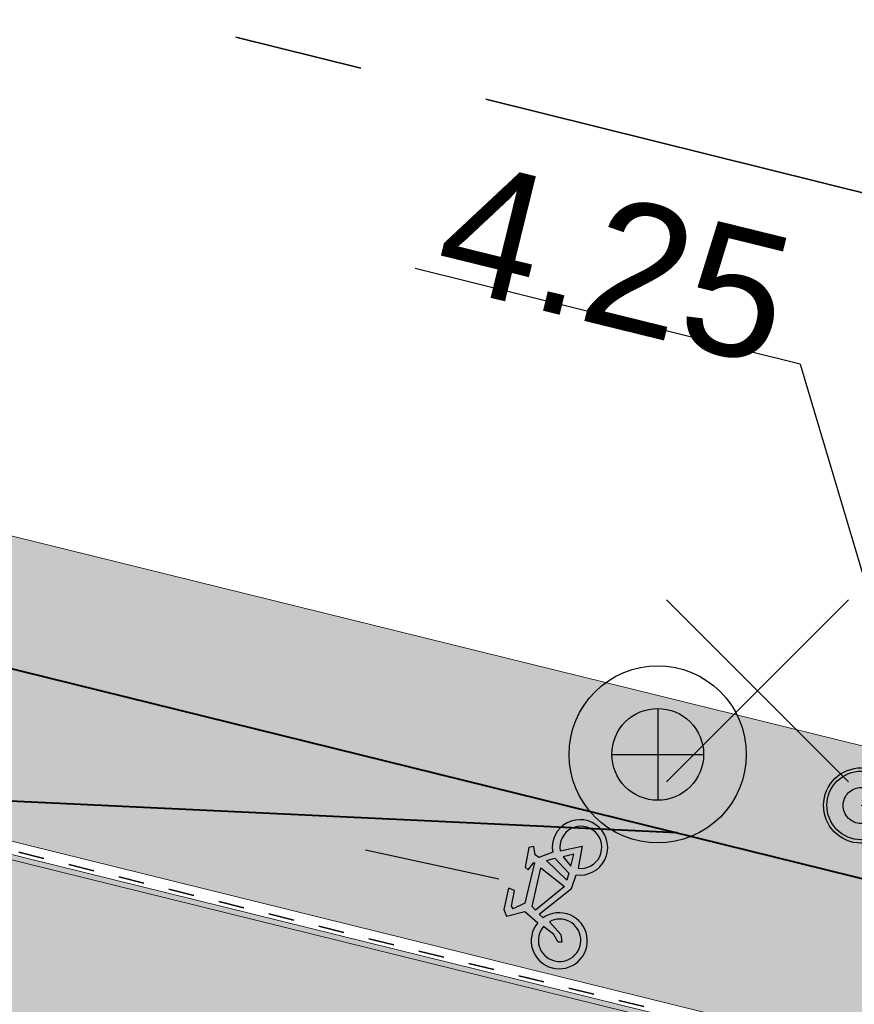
# Model space of a CAD drawing. Header units: metres. Extents: x 538891 to 1080079, y 6588829 to 13178720.
# Tile 150 of 256: x 539465 to 539471, y 6589437 to 6589445. Entities that reach past the tile are written whole.
import ezdxf

# ---------------------------------------------------------------- set-up
doc = ezdxf.new("R2010")
doc.units = ezdxf.units.M
doc.header["$LTSCALE"] = 0.4
doc.linetypes.add('#9_VIA31', pattern=[1, 0.5, -0.5])
doc.linetypes.add('KATASTRIPIIR', pattern=[17.5, 10, -2.5, 2.5, -2.5])
doc.layers.add('GEO', color=7, linetype='Continuous')
doc.layers.add('KOLDE PST', color=7, linetype='Continuous')
doc.styles.add('Arial', font='arial.ttf')
doc.styles.add('Swis721 Lt BT', font='swissl.ttf')
doc.linetypes.add('#15_019061_PP_ELV-4-01_v01_Puhas$0$KABEL3', pattern='A,7.5,-1.659124,-0.840876,["y",Arial,S=1.2,R=180,X=-0.840876,Y=0.134015],0,5.5,0,-0.840876,["y",Arial,S=1.2,R=0,X=-0.840876,Y=-0.6],-1.659124', length=18)

# ---------------------------------------------------------------- blocks, each defined once
blk = doc.blocks.new('#9_019061_PP_TL (2D)')
at = {"linetype": 'Continuous', "lineweight": 0, "true_color": 0xffdf7f}
h = blk.add_hatch(color=41, dxfattribs=at)
edge = h.paths.add_edge_path()
edge.add_line((539078.5843, 6589533.1882), (539078.6528, 6589534.7223))
edge.add_line((539078.6528, 6589534.7223), (539077.355, 6589534.826))
edge.add_line((539077.355, 6589534.826), (539077.204, 6589534.148))
edge.add_line((539077.204, 6589534.148), (539076.488, 6589534.963))
edge.add_line((539076.488, 6589534.963), (539074.947, 6589533.6392))
edge.add_line((539074.947, 6589533.6392), (539075.07, 6589533.496))
edge.add_line((539075.07, 6589533.496), (539075.0945, 6589533.0895))
edge.add_arc((539078.3787, 6589478.7018), 54.4868, 93.45554, 93.49181)
edge.add_line((539075.0601, 6589533.0874), (539054.8515, 6589531.8543))
edge.add_line((539054.8515, 6589531.8543), (539054.9307, 6589530.5567))
edge.add_line((539054.9307, 6589530.5567), (539075.1393, 6589531.7899))
edge.add_arc((539078.3795, 6589478.6886), 53.2, 75.93603, 93.49181, ccw=False)
edge.add_line((539091.3073, 6589530.294), (539160.943, 6589512.8493))
edge.add_line((539160.943, 6589512.8493), (539209.551, 6589500.5798))
edge.add_line((539209.551, 6589500.5798), (539288.5658, 6589480.5206))
edge.add_arc((539298.7281, 6589520.5508), 41.3, 255.75549, 260.13822)
edge.add_line((539291.6546, 6589479.8611), (539316.1302, 6589475.6062))
edge.add_line((539316.1302, 6589475.6062), (539397.2305, 6589455.2094))
edge.add_line((539397.2305, 6589455.2094), (539432.3476, 6589446.3424))
edge.add_line((539432.3476, 6589446.3424), (539471.4986, 6589436.6821))
edge.add_line((539471.4986, 6589436.6821), (539478.4122, 6589434.9762))
edge.add_line((539478.4122, 6589434.9762), (539478.7291, 6589436.237))
edge.add_line((539478.7291, 6589436.237), (539432.6624, 6589447.6037))
edge.add_line((539432.6624, 6589447.6037), (539397.5476, 6589456.4701))
edge.add_line((539397.5476, 6589456.4701), (539316.4005, 6589476.8787))
edge.add_line((539316.4005, 6589476.8787), (539291.8773, 6589481.1418))
edge.add_arc((539298.7281, 6589520.5508), 40, 255.75549, 260.13822, ccw=False)
edge.add_line((539288.8857, 6589481.7806), (539209.87, 6589501.84))
edge.add_line((539209.87, 6589501.84), (539161.26, 6589514.11))
edge.add_line((539161.26, 6589514.11), (539091.6233, 6589531.555))
edge.add_arc((539078.3795, 6589478.6886), 54.5, 75.93603, 89.78464)
at = {"linetype": 'Continuous', "lineweight": 0, "true_color": 0xadadad}
h = blk.add_hatch(color=253, dxfattribs=at)
edge = h.paths.add_edge_path()
edge.add_line((539055.2193, 6589527.4686), (539075.3281, 6589528.6956))
edge.add_arc((539078.3795, 6589478.6886), 50.1, 75.93603, 93.49181, ccw=False)
edge.add_line((539090.554, 6589527.2869), (539160.187, 6589509.8428))
edge.add_line((539160.187, 6589509.8428), (539167.1395, 6589508.0879))
edge.add_line((539167.1395, 6589508.0879), (539167.2986, 6589508.7181))
edge.add_line((539167.2986, 6589508.7181), (539168.753, 6589508.351))
edge.add_line((539168.753, 6589508.351), (539168.5939, 6589507.7208))
edge.add_line((539168.5939, 6589507.7208), (539183.5453, 6589503.9468))
edge.add_line((539183.5453, 6589503.9468), (539183.8644, 6589505.2107))
edge.add_line((539183.8644, 6589505.2107), (539185.3187, 6589504.8436))
edge.add_line((539185.3187, 6589504.8436), (539184.9997, 6589503.5797))
edge.add_line((539184.9997, 6589503.5797), (539186.6736, 6589503.1572))
edge.add_line((539186.6736, 6589503.1572), (539186.8359, 6589503.8002))
edge.add_line((539186.8359, 6589503.8002), (539188.4842, 6589503.3841))
edge.add_line((539188.4842, 6589503.3841), (539188.3219, 6589502.7411))
edge.add_line((539188.3219, 6589502.7411), (539208.7902, 6589497.5745))
edge.add_line((539208.7902, 6589497.5745), (539214.0907, 6589496.2289))
edge.add_arc((539213.3279, 6589493.2242), 3.1, -14.24451, 75.75549, ccw=False)
edge.add_line((539216.3326, 6589492.4615), (539214.9365, 6589486.9619))
edge.add_line((539214.9365, 6589486.9619), (539219.5953, 6589485.8061))
edge.add_line((539219.5953, 6589485.8061), (539221.2311, 6589492.2496))
edge.add_arc((539223.2665, 6589491.7329), 2.1, 75.75549, 165.75549, ccw=False)
edge.add_line((539223.7833, 6589493.7683), (539246.4421, 6589488.016))
edge.add_line((539246.4421, 6589488.016), (539246.6496, 6589488.8335))
edge.add_line((539246.6496, 6589488.8335), (539248.1035, 6589488.4644))
edge.add_line((539248.1035, 6589488.4644), (539247.896, 6589487.6469))
edge.add_line((539247.896, 6589487.6469), (539252.5331, 6589486.4697))
edge.add_line((539252.5331, 6589486.4697), (539252.7217, 6589487.2127))
edge.add_line((539252.7217, 6589487.2127), (539254.1756, 6589486.8436))
edge.add_line((539254.1756, 6589486.8436), (539253.9861, 6589486.0982))
edge.add_line((539253.9861, 6589486.0982), (539258.3732, 6589484.9871))
edge.add_line((539258.3732, 6589484.9871), (539258.5896, 6589485.8395))
edge.add_line((539258.5896, 6589485.8395), (539260.0435, 6589485.4704))
edge.add_line((539260.0435, 6589485.4704), (539259.8271, 6589484.618))
edge.add_line((539259.8271, 6589484.618), (539277.4411, 6589480.1465))
edge.add_line((539277.4411, 6589480.1465), (539277.5995, 6589480.7747))
edge.add_line((539277.5995, 6589480.7747), (539279.0539, 6589480.4076))
edge.add_line((539279.0539, 6589480.4076), (539278.895, 6589479.7774))
edge.add_line((539278.895, 6589479.7774), (539287.8031, 6589477.5159))
edge.add_arc((539298.7281, 6589520.5508), 44.4, 255.75549, 260.13822)
edge.add_line((539291.1237, 6589476.8069), (539307.9959, 6589473.8738))
edge.add_arc((539307.6349, 6589471.803), 2.102, -15.86256, 80.11108, ccw=False)
edge.add_line((539309.6569, 6589471.2284), (539307.8421, 6589463.9133))
edge.add_line((539307.8421, 6589463.9133), (539312.5009, 6589462.7575))
edge.add_line((539312.5009, 6589462.7575), (539313.9776, 6589468.7098))
edge.add_arc((539317.9569, 6589467.7226), 4.1, 75.8828, 166.06698, ccw=False)
edge.add_line((539318.9569, 6589471.6987), (539396.4744, 6589452.203))
edge.add_line((539396.4744, 6589452.203), (539425.7997, 6589444.7985))
edge.add_arc((539425.2856, 6589442.7624), 2.1, -13.93303, 75.82924, ccw=False)
edge.add_line((539427.3238, 6589442.2567), (539426.1078, 6589437.355))
edge.add_line((539426.1078, 6589437.355), (539429.796, 6589436.44))
edge.add_line((539429.796, 6589436.44), (539431.0066, 6589441.32))
edge.add_arc((539433.0449, 6589440.8144), 2.1, 76.13943, 166.06698, ccw=False)
edge.add_line((539433.5479, 6589442.8532), (539477.7627, 6589431.943))
edge.add_line((539477.7627, 6589431.943), (539478.4851, 6589434.8547))
edge.add_line((539478.4851, 6589434.8547), (539471.4746, 6589436.585))
edge.add_line((539471.4746, 6589436.585), (539432.3233, 6589446.2453))
edge.add_line((539432.3233, 6589446.2453), (539397.206, 6589455.1124))
edge.add_line((539397.206, 6589455.1124), (539316.1094, 6589475.5083))
edge.add_line((539316.1094, 6589475.5083), (539291.6375, 6589479.7625))
edge.add_arc((539298.7281, 6589520.5508), 41.4, 255.75549, 260.13822, ccw=False)
edge.add_line((539288.5412, 6589480.4237), (539209.5264, 6589500.4828))
edge.add_line((539209.5264, 6589500.4828), (539160.9186, 6589512.7523))
edge.add_line((539160.9186, 6589512.7523), (539091.283, 6589530.197))
edge.add_arc((539078.3795, 6589478.6886), 53.1, 75.93603, 93.49181)
edge.add_line((539075.1454, 6589531.69), (539055.0366, 6589530.463))
edge.add_line((539055.0366, 6589530.463), (539055.2193, 6589527.4686))
at = {"color": 5, "linetype": 'Continuous', "lineweight": 40, "true_color": 0x0000ff}
for p, q in [((539439.4538, 6589445.9279), (539471.81, 6589437.9442)), ((539469.8241, 6589438.4342), (539463.1035, 6589438.7535))]:
    blk.add_line(p, q, dxfattribs=at)
at = {"color": 5, "linetype": 'Continuous', "lineweight": 25, "true_color": 0x0000ff}
for q in [(539467.7877, 6589442.8145), (539471.9481, 6589438.1359)]:
    blk.add_line((539470.7785, 6589442.0726), q, dxfattribs=at)
at = {"color": 26, "linetype": 'Continuous', "lineweight": 9, "true_color": 0x7f1f00, "flags": 128}
for points in [[(539209.5166, 6589500.444), (539288.5314, 6589480.3849, 0.019126), (539291.6306, 6589479.7231), (539316.1011, 6589475.4692), (539397.1964, 6589455.0736), (539432.3136, 6589446.2065), (539471.465, 6589436.5461), (539478.3784, 6589434.8403), (539555.6085, 6589415.4274)], [(539209.551, 6589500.5798), (539288.5658, 6589480.5206, 0.019126), (539291.6546, 6589479.8611), (539316.1302, 6589475.6062), (539397.2305, 6589455.2094), (539432.3476, 6589446.3424), (539471.4986, 6589436.6821), (539478.4122, 6589434.9762), (539555.6416, 6589415.5634)]]:
    blk.add_lwpolyline(points, format="xyb", dxfattribs=at)
at = {"color": 26, "linetype": '#9_VIA31', "lineweight": 35, "true_color": 0x7f1f00, "flags": 128}
blk.add_lwpolyline([(538967.1483, 6589597.1198), (538965.7735, 6589591.5311), (538963.4364, 6589580.6686, 0.090401), (538963.1942, 6589573.0076), (538965.8297, 6589555.4153, 0.276139), (538973.2354, 6589546.3975), (538977.3219, 6589545.1854), (538983.151, 6589543.6469, 0.054191), (538991.0305, 6589542.4578), (538997.302, 6589542.1974, -0.05419), (539002.245, 6589541.4515), (539020.5147, 6589536.6295), (539037.1212, 6589531.4502, 0.091075), (539048.3729, 6589530.0857), (539075.1436, 6589531.72, -0.076752), (539091.2903, 6589530.2261), (539160.9259, 6589512.7814), (539209.5338, 6589500.5119), (539288.5486, 6589480.4527, 0.019126), (539291.6426, 6589479.7921), (539316.1157, 6589475.5377), (539397.2134, 6589455.1415), (539432.3306, 6589446.2745), (539471.4818, 6589436.6141), (539478.3953, 6589434.9083), (539555.6251, 6589415.4954), (539563.5176, 6589413.6361), (539630.8095, 6589396.6227), (539632.547, 6589396.223), (539640.0382, 6589394.5029), (539786.8328, 6589357.4063), (539792.2416, 6589356.056), (539846.1376, 6589342.595), (539852.0867, 6589341.1004), (539969.5811, 6589312.2241), (539977.3278, 6589310.4461), (540019.7076, 6589299.8735), (540032.915, 6589296.5786), (540077.6715, 6589285.4131), (540083.9553, 6589283.8041), (540089.2347, 6589282.4735, 0.207862), (540106.0411, 6589285.2372), (540137.857, 6589305.7595)], format="xyb", dxfattribs=at)
at = {"color": 41, "linetype": 'Continuous', "lineweight": 9, "true_color": 0xffdf7f, "flags": 128}
blk.add_lwpolyline([(539209.551, 6589500.5798), (539288.5658, 6589480.5206, 0.019126), (539291.6546, 6589479.8611), (539316.1302, 6589475.6062), (539397.2305, 6589455.2094), (539432.3476, 6589446.3424), (539471.4986, 6589436.6821), (539478.4122, 6589434.9762), (539478.7291, 6589436.237), (539432.6624, 6589447.6037), (539397.5476, 6589456.4701), (539316.4005, 6589476.8787), (539291.8773, 6589481.1418, -0.019126), (539288.8857, 6589481.7806), (539209.87, 6589501.84)], format="xyb", dxfattribs=at)
at = {"color": 251, "linetype": 'Continuous', "lineweight": 9, "true_color": 0x5b5b5b, "flags": 128}
blk.add_lwpolyline([(539318.9569, 6589471.6987), (539396.4744, 6589452.203), (539425.7997, 6589444.7985, -0.412999), (539427.3238, 6589442.2567), (539426.1078, 6589437.355), (539429.796, 6589436.44), (539431.0066, 6589441.32, -0.413843), (539433.5479, 6589442.8532), (539477.7627, 6589431.943), (539478.4851, 6589434.8547), (539471.4746, 6589436.585), (539432.3233, 6589446.2453), (539397.206, 6589455.1124), (539316.1094, 6589475.5083)], format="xyb", dxfattribs=at)
at = {"color": 5, "true_color": 0x0000ff, "insert": (539469.2197, 6589442.365), "char_height": 1, "attachment_point": 8, "rotation": 346.18011, "line_spacing_factor": 0.25, "style": 'Swis721 Lt BT'}
blk.add_mtext('4.25', dxfattribs=at)
blk = doc.blocks.new('KOLDE PST TL')
at = {"color": 7}
blk.add_blockref('#9_019061_PP_TL (2D)', (0, 0), dxfattribs=at)
blk = doc.blocks.new('#13_Kolde pst HP -xref$0$likvideeritav')
at = {"color": 1, "linetype": 'Continuous', "lineweight": 25, "true_color": 0xff0000}
for p, q in [((0.7071, -0.7071), (-0.7071, 0.7071)), ((0.7071, 0.7071), (-0.7071, -0.7071))]:
    blk.add_line(p, q, dxfattribs=at)
blk = doc.blocks.new('#13_KOLDE TAIM (2D)')
at = {"linetype": 'Continuous', "lineweight": 0, "true_color": 0xc4f877}
blk.add_hatch(color=71, dxfattribs=at).paths.add_polyline_path([(539440.2854, 6589449.3283), (539441.2629, 6589449.0872), (539440.6641, 6589446.6593), (539472.0769, 6589438.9084), (539471.6647, 6589437.9801), (539439.4539, 6589445.9285), (539440.0525, 6589448.3557)])
at = {"color": 71, "linetype": 'Continuous', "lineweight": 5, "true_color": 0xc4f877, "flags": 128}
blk.add_lwpolyline([(539440.2854, 6589449.3283), (539441.2629, 6589449.0872), (539440.6641, 6589446.6593), (539472.0769, 6589438.9084), (539471.6647, 6589437.9801), (539439.4539, 6589445.9285), (539440.0525, 6589448.3557)], close=True, dxfattribs=at)
at = {"color": 1, "true_color": 0xff0000}
blk.add_blockref('#13_Kolde pst HP -xref$0$likvideeritav', (539470.4463, 6589439.5372), dxfattribs=at)
blk = doc.blocks.new('Kolde pst Taim')
at = {"color": 13, "true_color": 0xff4646}
blk.add_blockref('#13_KOLDE TAIM (2D)', (0, 0), dxfattribs=at)
blk = doc.blocks.new('#15_019061_PP_ELV-4-01_v01_Puhas$0$A$C02C50846')
at = {"color": 1, "linetype": 'Continuous', "lineweight": 25, "true_color": 0xff0000}
for p, q in [((1.6261, 0.2195), (0.9864, 1.9568)), ((1.4008, 0.1366), (0.7612, 1.8739)), ((2.0955, 1.3787), (2.4144, 1.4962))]:
    blk.add_line(p, q, dxfattribs=at)
at = {"color": 1, "linetype": '#15_019061_PP_ELV-4-01_v01_Puhas$0$KABEL3', "lineweight": 25, "true_color": 0xff0000}
for p, q in [((0.9993, 1.8739), (0.8116, 1.8048)), ((1.0407, 1.7613), (0.853, 1.6921)), ((1.0822, 1.6486), (0.8945, 1.5795)), ((1.1237, 1.536), (0.936, 1.4669)), ((1.1651, 1.4234), (0.9774, 1.3543)), ((1.2066, 1.3108), (1.0189, 1.2417)), ((1.248, 1.1982), (1.0604, 1.1291)), ((1.2863, 1.0844), (1.0986, 1.0153)), ((1.3277, 0.9718), (1.1401, 0.9027)), ((1.3692, 0.8592), (1.1815, 0.7901)), ((1.4107, 0.7466), (1.223, 0.6775)), ((1.4521, 0.634), (1.2645, 0.5649)), ((1.4936, 0.5214), (1.3059, 0.4523)), ((1.5351, 0.4088), (1.3474, 0.3397)), ((1.5765, 0.2961), (1.3888, 0.227))]:
    blk.add_line(p, q, dxfattribs=at)
at = {"color": 1, "linetype": 'Continuous', "lineweight": 25, "true_color": 0xff0000, "flags": 128}
for points in [[(2.1547, 1.0467), (2.15, 0.9525), (2.1362, 0.8592), (2.1133, 0.7677), (2.0815, 0.6789), (2.0412, 0.5936), (1.9927, 0.5127), (1.9365, 0.437), (1.8732, 0.3671), (1.8033, 0.3038), (1.7275, 0.2476), (1.6467, 0.1991), (1.5614, 0.1588), (1.4726, 0.127), (1.3811, 0.1041), (1.2878, 0.0903), (1.1936, 0.0856), (1.0994, 0.0903), (1.0061, 0.1041), (0.9146, 0.127), (0.8258, 0.1588), (0.7406, 0.1991), (0.6597, 0.2476), (0.5839, 0.3038), (0.514, 0.3671), (0.4507, 0.437), (0.3945, 0.5127), (0.346, 0.5936), (0.3057, 0.6789), (0.2739, 0.7677), (0.251, 0.8592), (0.2372, 0.9525), (0.2326, 1.0467), (0.2372, 1.1409), (0.251, 1.2342), (0.2739, 1.3257), (0.3057, 1.4145), (0.346, 1.4997), (0.3945, 1.5806), (0.4507, 1.6564), (0.514, 1.7263), (0.5839, 1.7896), (0.6597, 1.8458), (0.7406, 1.8943), (0.8258, 1.9346), (0.9146, 1.9664), (1.0061, 1.9893), (1.0994, 2.0031), (1.1936, 2.0077), (1.2878, 2.0031), (1.3811, 1.9893), (1.4726, 1.9664), (1.5614, 1.9346), (1.6467, 1.8943), (1.7275, 1.8458), (1.8033, 1.7896), (1.8732, 1.7263), (1.9365, 1.6564), (1.9927, 1.5806), (2.0412, 1.4997), (2.0815, 1.4145), (2.1133, 1.3257), (2.1362, 1.2342), (2.15, 1.1409)], [(2.1247, 1.0467), (2.1202, 0.9554), (2.1068, 0.865), (2.0846, 0.7764), (2.0538, 0.6904), (2.0147, 0.6078), (1.9678, 0.5294), (1.9133, 0.456), (1.852, 0.3883), (1.7843, 0.327), (1.7109, 0.2725), (1.6325, 0.2256), (1.5499, 0.1865), (1.4639, 0.1557), (1.3753, 0.1335), (1.2849, 0.1201), (1.1936, 0.1156), (1.1024, 0.1201), (1.012, 0.1335), (0.9233, 0.1557), (0.8373, 0.1865), (0.7547, 0.2256), (0.6763, 0.2725), (0.603, 0.327), (0.5353, 0.3883), (0.4739, 0.456), (0.4195, 0.5294), (0.3725, 0.6078), (0.3334, 0.6904), (0.3026, 0.7764), (0.2804, 0.865), (0.267, 0.9554), (0.2626, 1.0467), (0.267, 1.1379), (0.2804, 1.2283), (0.3026, 1.317), (0.3334, 1.403), (0.3725, 1.4856), (0.4195, 1.564), (0.4739, 1.6373), (0.5353, 1.705), (0.603, 1.7664), (0.6763, 1.8208), (0.7547, 1.8678), (0.8373, 1.9069), (0.9233, 1.9376), (1.012, 1.9599), (1.1024, 1.9733), (1.1936, 1.9777), (1.2849, 1.9733), (1.3753, 1.9599), (1.4639, 1.9376), (1.5499, 1.9069), (1.6325, 1.8678), (1.7109, 1.8208), (1.7843, 1.7664), (1.852, 1.705), (1.9133, 1.6373), (1.9678, 1.564), (2.0147, 1.4856), (2.0538, 1.403), (2.0846, 1.317), (2.1068, 1.2283), (2.1202, 1.1379)], [(2.7543, 1.4962), (2.7527, 1.4629), (2.7478, 1.4299), (2.7397, 1.3975), (2.7285, 1.3661), (2.7142, 1.336), (2.6971, 1.3074), (2.6772, 1.2806), (2.6548, 1.2558), (2.6301, 1.2334), (2.6033, 1.2136), (2.5747, 1.1964), (2.5445, 1.1822), (2.5131, 1.1709), (2.4808, 1.1628), (2.4478, 1.1579), (2.4144, 1.1563), (2.3811, 1.1579), (2.3481, 1.1628), (2.3158, 1.1709), (2.2844, 1.1822), (2.2542, 1.1964), (2.2256, 1.2136), (2.1988, 1.2334), (2.1741, 1.2558), (2.1517, 1.2806), (2.1318, 1.3074), (2.1147, 1.336), (2.1004, 1.3661), (2.0892, 1.3975), (2.0811, 1.4299), (2.0762, 1.4629), (2.0745, 1.4962), (2.0762, 1.5295), (2.0811, 1.5625), (2.0892, 1.5949), (2.1004, 1.6263), (2.1147, 1.6564), (2.1318, 1.685), (2.1517, 1.7118), (2.1741, 1.7365), (2.1988, 1.7589), (2.2256, 1.7788), (2.2542, 1.796), (2.2844, 1.8102), (2.3158, 1.8214), (2.3481, 1.8296), (2.3811, 1.8344), (2.4144, 1.8361), (2.4478, 1.8344), (2.4808, 1.8296), (2.5131, 1.8214), (2.5445, 1.8102), (2.5747, 1.796), (2.6033, 1.7788), (2.6301, 1.7589), (2.6548, 1.7365), (2.6772, 1.7118), (2.6971, 1.685), (2.7142, 1.6564), (2.7285, 1.6263), (2.7397, 1.5949), (2.7478, 1.5625), (2.7527, 1.5295)], [(2.7243, 1.4962), (2.7229, 1.4658), (2.7184, 1.4357), (2.711, 1.4062), (2.7008, 1.3776), (2.6878, 1.3501), (2.6721, 1.324), (2.654, 1.2996), (2.6336, 1.2771), (2.611, 1.2566), (2.5866, 1.2385), (2.5605, 1.2229), (2.533, 1.2099), (2.5044, 1.1996), (2.4749, 1.1922), (2.4448, 1.1878), (2.4144, 1.1863), (2.3841, 1.1878), (2.354, 1.1922), (2.3245, 1.1996), (2.2959, 1.2099), (2.2684, 1.2229), (2.2423, 1.2385), (2.2178, 1.2566), (2.1953, 1.2771), (2.1749, 1.2996), (2.1568, 1.324), (2.1411, 1.3501), (2.1281, 1.3776), (2.1179, 1.4062), (2.1105, 1.4357), (2.106, 1.4658), (2.1045, 1.4962), (2.106, 1.5266), (2.1105, 1.5566), (2.1179, 1.5861), (2.1281, 1.6148), (2.1411, 1.6423), (2.1568, 1.6684), (2.1749, 1.6928), (2.1953, 1.7153), (2.2178, 1.7357), (2.2423, 1.7539), (2.2684, 1.7695), (2.2959, 1.7825), (2.3245, 1.7927), (2.354, 1.8001), (2.3841, 1.8046), (2.4144, 1.8061), (2.4448, 1.8046), (2.4749, 1.8001), (2.5044, 1.7927), (2.533, 1.7825), (2.5605, 1.7695), (2.5866, 1.7539), (2.611, 1.7357), (2.6336, 1.7153), (2.654, 1.6928), (2.6721, 1.6684), (2.6878, 1.6423), (2.7008, 1.6148), (2.711, 1.5861), (2.7184, 1.5566), (2.7229, 1.5266)], [(2.5772, 1.4962), (2.5764, 1.4802), (2.5741, 1.4644), (2.5702, 1.4489), (2.5648, 1.4339), (2.558, 1.4195), (2.5498, 1.4057), (2.5403, 1.3929), (2.5296, 1.3811), (2.5177, 1.3704), (2.5049, 1.3608), (2.4912, 1.3526), (2.4767, 1.3458), (2.4617, 1.3404), (2.4462, 1.3365), (2.4304, 1.3342), (2.4144, 1.3334), (2.3985, 1.3342), (2.3827, 1.3365), (2.3672, 1.3404), (2.3522, 1.3458), (2.3377, 1.3526), (2.324, 1.3608), (2.3112, 1.3704), (2.2993, 1.3811), (2.2886, 1.3929), (2.2791, 1.4057), (2.2709, 1.4195), (2.2641, 1.4339), (2.2587, 1.4489), (2.2548, 1.4644), (2.2524, 1.4802), (2.2517, 1.4962), (2.2524, 1.5121), (2.2548, 1.5279), (2.2587, 1.5434), (2.2641, 1.5585), (2.2709, 1.5729), (2.2791, 1.5866), (2.2886, 1.5995), (2.2993, 1.6113), (2.3112, 1.622), (2.324, 1.6315), (2.3377, 1.6397), (2.3522, 1.6466), (2.3672, 1.652), (2.3827, 1.6558), (2.3985, 1.6582), (2.4144, 1.659), (2.4304, 1.6582), (2.4462, 1.6558), (2.4617, 1.652), (2.4767, 1.6466), (2.4912, 1.6397), (2.5049, 1.6315), (2.5177, 1.622), (2.5296, 1.6113), (2.5403, 1.5995), (2.5498, 1.5866), (2.558, 1.5729), (2.5648, 1.5585), (2.5702, 1.5434), (2.5741, 1.5279), (2.5764, 1.5121)]]:
    blk.add_lwpolyline(points, close=True, dxfattribs=at)
blk = doc.blocks.new('#15_Kolde pst ELV-3 (2D)')
at = {"color": 1, "linetype": 'Continuous', "lineweight": 25, "true_color": 0xff0000}
for p, q in [((539469.6721, 6589439.4003), (539469.6721, 6589438.6884)), ((539469.3161, 6589439.0443), (539470.028, 6589439.0443))]:
    blk.add_line(p, q, dxfattribs=at)
at = {"color": 1, "linetype": 'Continuous', "lineweight": 25, "true_color": 0xff0000, "flags": 128}
for points in [[(539470.3598, 6589439.0443), (539470.3565, 6589438.9769), (539470.3466, 6589438.9102), (539470.3302, 6589438.8447), (539470.3074, 6589438.7812), (539470.2786, 6589438.7201), (539470.2439, 6589438.6623), (539470.2037, 6589438.6081), (539470.1583, 6589438.558), (539470.1083, 6589438.5127), (539470.0541, 6589438.4725), (539469.9962, 6589438.4378), (539469.9352, 6589438.409), (539469.8717, 6589438.3862), (539469.8062, 6589438.3698), (539469.7395, 6589438.3599), (539469.6721, 6589438.3566), (539469.6046, 6589438.3599), (539469.5379, 6589438.3698), (539469.4724, 6589438.3862), (539469.4089, 6589438.409), (539469.3479, 6589438.4378), (539469.29, 6589438.4725), (539469.2358, 6589438.5127), (539469.1858, 6589438.558), (539469.1404, 6589438.6081), (539469.1002, 6589438.6623), (539469.0655, 6589438.7201), (539469.0367, 6589438.7812), (539469.0139, 6589438.8447), (539468.9975, 6589438.9102), (539468.9876, 6589438.9769), (539468.9843, 6589439.0443), (539468.9876, 6589439.1117), (539468.9975, 6589439.1785), (539469.0139, 6589439.244), (539469.0367, 6589439.3075), (539469.0655, 6589439.3685), (539469.1002, 6589439.4264), (539469.1404, 6589439.4806), (539469.1858, 6589439.5306), (539469.2358, 6589439.576), (539469.29, 6589439.6162), (539469.3479, 6589439.6509), (539469.4089, 6589439.6797), (539469.4724, 6589439.7025), (539469.5379, 6589439.7189), (539469.6046, 6589439.7288), (539469.6721, 6589439.7321), (539469.7395, 6589439.7288), (539469.8062, 6589439.7189), (539469.8717, 6589439.7025), (539469.9352, 6589439.6797), (539469.9962, 6589439.6509), (539470.0541, 6589439.6162), (539470.1083, 6589439.576), (539470.1583, 6589439.5306), (539470.2037, 6589439.4806), (539470.2439, 6589439.4264), (539470.2786, 6589439.3685), (539470.3074, 6589439.3075), (539470.3302, 6589439.244), (539470.3466, 6589439.1785), (539470.3565, 6589439.1117)], [(539470.3598, 6589439.0443), (539470.3565, 6589438.9769), (539470.3466, 6589438.9102), (539470.3302, 6589438.8447), (539470.3074, 6589438.7812), (539470.2786, 6589438.7201), (539470.2439, 6589438.6623), (539470.2037, 6589438.6081), (539470.1583, 6589438.558), (539470.1083, 6589438.5127), (539470.0541, 6589438.4725), (539469.9962, 6589438.4378), (539469.9352, 6589438.409), (539469.8717, 6589438.3862), (539469.8062, 6589438.3698), (539469.7395, 6589438.3599), (539469.6721, 6589438.3566), (539469.6046, 6589438.3599), (539469.5379, 6589438.3698), (539469.4724, 6589438.3862), (539469.4089, 6589438.409), (539469.3479, 6589438.4378), (539469.29, 6589438.4725), (539469.2358, 6589438.5127), (539469.1858, 6589438.558), (539469.1404, 6589438.6081), (539469.1002, 6589438.6623), (539469.0655, 6589438.7201), (539469.0367, 6589438.7812), (539469.0139, 6589438.8447), (539468.9975, 6589438.9102), (539468.9876, 6589438.9769), (539468.9843, 6589439.0443), (539468.9876, 6589439.1117), (539468.9975, 6589439.1785), (539469.0139, 6589439.244), (539469.0367, 6589439.3075), (539469.0655, 6589439.3685), (539469.1002, 6589439.4264), (539469.1404, 6589439.4806), (539469.1858, 6589439.5306), (539469.2358, 6589439.576), (539469.29, 6589439.6162), (539469.3479, 6589439.6509), (539469.4089, 6589439.6797), (539469.4724, 6589439.7025), (539469.5379, 6589439.7189), (539469.6046, 6589439.7288), (539469.6721, 6589439.7321), (539469.7395, 6589439.7288), (539469.8062, 6589439.7189), (539469.8717, 6589439.7025), (539469.9352, 6589439.6797), (539469.9962, 6589439.6509), (539470.0541, 6589439.6162), (539470.1083, 6589439.576), (539470.1583, 6589439.5306), (539470.2037, 6589439.4806), (539470.2439, 6589439.4264), (539470.2786, 6589439.3685), (539470.3074, 6589439.3075), (539470.3302, 6589439.244), (539470.3466, 6589439.1785), (539470.3565, 6589439.1117)], [(539470.028, 6589439.0443), (539470.0263, 6589439.0095), (539470.0211, 6589438.9749), (539470.0126, 6589438.941), (539470.0009, 6589438.9081), (539469.9859, 6589438.8766), (539469.968, 6589438.8466), (539469.9472, 6589438.8185), (539469.9237, 6589438.7927), (539469.8978, 6589438.7692), (539469.8698, 6589438.7484), (539469.8398, 6589438.7304), (539469.8083, 6589438.7155), (539469.7754, 6589438.7037), (539469.7415, 6589438.6953), (539469.7069, 6589438.6901), (539469.6721, 6589438.6884), (539469.6372, 6589438.6901), (539469.6026, 6589438.6953), (539469.5687, 6589438.7037), (539469.5358, 6589438.7155), (539469.5043, 6589438.7304), (539469.4743, 6589438.7484), (539469.4463, 6589438.7692), (539469.4204, 6589438.7927), (539469.3969, 6589438.8185), (539469.3761, 6589438.8466), (539469.3582, 6589438.8766), (539469.3432, 6589438.9081), (539469.3315, 6589438.941), (539469.323, 6589438.9749), (539469.3178, 6589439.0095), (539469.3161, 6589439.0443), (539469.3178, 6589439.0792), (539469.323, 6589439.1138), (539469.3315, 6589439.1477), (539469.3432, 6589439.1805), (539469.3582, 6589439.2121), (539469.3761, 6589439.2421), (539469.3969, 6589439.2701), (539469.4204, 6589439.296), (539469.4463, 6589439.3195), (539469.4743, 6589439.3403), (539469.5043, 6589439.3582), (539469.5358, 6589439.3732), (539469.5687, 6589439.3849), (539469.6026, 6589439.3934), (539469.6372, 6589439.3985), (539469.6721, 6589439.4003), (539469.7069, 6589439.3985), (539469.7415, 6589439.3934), (539469.7754, 6589439.3849), (539469.8083, 6589439.3732), (539469.8398, 6589439.3582), (539469.8698, 6589439.3403), (539469.8978, 6589439.3195), (539469.9237, 6589439.296), (539469.9472, 6589439.2701), (539469.968, 6589439.2421), (539469.9859, 6589439.2121), (539470.0009, 6589439.1805), (539470.0126, 6589439.1477), (539470.0211, 6589439.1138), (539470.0263, 6589439.0792)], [(539470.028, 6589439.0443), (539470.0263, 6589439.0095), (539470.0211, 6589438.9749), (539470.0126, 6589438.941), (539470.0009, 6589438.9081), (539469.9859, 6589438.8766), (539469.968, 6589438.8466), (539469.9472, 6589438.8185), (539469.9237, 6589438.7927), (539469.8978, 6589438.7692), (539469.8698, 6589438.7484), (539469.8398, 6589438.7304), (539469.8083, 6589438.7155), (539469.7754, 6589438.7037), (539469.7415, 6589438.6953), (539469.7069, 6589438.6901), (539469.6721, 6589438.6884), (539469.6372, 6589438.6901), (539469.6026, 6589438.6953), (539469.5687, 6589438.7037), (539469.5358, 6589438.7155), (539469.5043, 6589438.7304), (539469.4743, 6589438.7484), (539469.4463, 6589438.7692), (539469.4204, 6589438.7927), (539469.3969, 6589438.8185), (539469.3761, 6589438.8466), (539469.3582, 6589438.8766), (539469.3432, 6589438.9081), (539469.3315, 6589438.941), (539469.323, 6589438.9749), (539469.3178, 6589439.0095), (539469.3161, 6589439.0443), (539469.3178, 6589439.0792), (539469.323, 6589439.1138), (539469.3315, 6589439.1477), (539469.3432, 6589439.1805), (539469.3582, 6589439.2121), (539469.3761, 6589439.2421), (539469.3969, 6589439.2701), (539469.4204, 6589439.296), (539469.4463, 6589439.3195), (539469.4743, 6589439.3403), (539469.5043, 6589439.3582), (539469.5358, 6589439.3732), (539469.5687, 6589439.3849), (539469.6026, 6589439.3934), (539469.6372, 6589439.3985), (539469.6721, 6589439.4003), (539469.7069, 6589439.3985), (539469.7415, 6589439.3934), (539469.7754, 6589439.3849), (539469.8083, 6589439.3732), (539469.8398, 6589439.3582), (539469.8698, 6589439.3403), (539469.8978, 6589439.3195), (539469.9237, 6589439.296), (539469.9472, 6589439.2701), (539469.968, 6589439.2421), (539469.9859, 6589439.2121), (539470.0009, 6589439.1805), (539470.0126, 6589439.1477), (539470.0211, 6589439.1138), (539470.0263, 6589439.0792)]]:
    blk.add_lwpolyline(points, close=True, dxfattribs=at)
at = {"color": 1, "true_color": 0xff0000, "xscale": 0.8599499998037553, "yscale": 0.8599499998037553, "zscale": 0.8599499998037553, "rotation": 145.5853019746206}
blk.add_blockref('#15_019061_PP_ELV-4-01_v01_Puhas$0$A$C02C50846', (539473.6919, 6589438.5355), dxfattribs=at)
blk = doc.blocks.new('Kolde pst EL')
at = {"color": 13, "true_color": 0xff4646}
blk.add_blockref('#15_Kolde pst ELV-3 (2D)', (0, 0), dxfattribs=at)
blk = doc.blocks.new('#16_019061_PP_TL_liiklusskeem$0$ratas')
at = {"linetype": 'Continuous', "lineweight": 0}
h = blk.add_hatch(color=7, dxfattribs=at)
h.paths.add_polyline_path([(0.1804, 0.8619), (0.1223, 0.8219), (0.2065, 0.658), (0.1254, 0.5135), (0.0616, 0.5371), (-0.0061, 0.5441), (-0.0733, 0.5341), (-0.136, 0.5077), (-0.1902, 0.4666), (-0.2325, 0.4134), (-0.2603, 0.3513), (-0.2718, 0.2843), (-0.2663, 0.2165), (-0.2442, 0.1522), (-0.2069, 0.0954), (-0.1566, 0.0496), (-0.0965, 0.0177), (-0.0305, 0.0017), (0.0375, 0.0026), (0.1032, 0.0203), (0.1624, 0.0538), (0.2114, 0.1009), (0.2473, 0.1586), (0.2677, 0.2235), (0.2714, 0.2914), (0.2581, 0.3581), (0.2287, 0.4194), (0.185, 0.4715), (0.2095, 0.5166), (0.5201, 0.2656), (0.6594, 0.2502), (0.6785, 0.1683), (0.722, 0.0962), (0.7857, 0.0412), (0.8632, 0.0085), (0.947, 0.0014), (1.029, 0.0205), (1.101, 0.064), (1.156, 0.1277), (1.1887, 0.2052), (1.1958, 0.2891), (1.1767, 0.371), (1.1332, 0.443), (1.0695, 0.498), (0.992, 0.5307), (0.9081, 0.5378), (0.8262, 0.5187), (0.7466, 0.6385), (0.7634, 0.6785), (0.84, 0.7092), (0.8201, 0.7553), (0.6273, 0.7492), (0.6058, 0.7154), (0.6885, 0.6754), (0.6869, 0.6672), (0.2845, 0.6754), (0.2065, 0.7758), (0.2279, 0.7953), (0.384, 0.8025), (0.3931, 0.8619)])
h.paths.add_polyline_path([(0.8553, 0.4521), (0.9455, 0.2523), (0.7267, 0.2451), (0.7418, 0.1833), (0.7752, 0.1292), (0.8236, 0.088), (0.8824, 0.0637), (0.9458, 0.0587), (1.0076, 0.0734), (1.0619, 0.1064), (1.1035, 0.1545), (1.1282, 0.2131), (1.1337, 0.2764), (1.1195, 0.3384), (1.0868, 0.3929), (1.039, 0.4348), (0.9806, 0.4599), (0.9173, 0.4659)])
h.paths.add_polyline_path([(-0.047, 0.4689), (-0.094, 0.4502), (-0.1351, 0.4205), (-0.1676, 0.3817), (-0.1898, 0.3362), (-0.2002, 0.2867), (-0.1981, 0.2361), (-0.1838, 0.1875), (-0.1581, 0.1439), (-0.1225, 0.1079), (-0.0792, 0.0816), (-0.0308, 0.0667), (0.0197, 0.064), (0.0694, 0.0738), (0.1152, 0.0953), (0.1544, 0.1274), (0.1845, 0.1681), (0.2039, 0.2149), (0.2112, 0.265), (0.2061, 0.3153), (0.1889, 0.363), (0.1605, 0.4049), (0.0626, 0.2697), (-0.0078, 0.2451), (-0.0154, 0.2809), (0.0473, 0.3363), (0.1009, 0.4521), (0.0535, 0.4699), (0.0032, 0.4756)])
h.paths.add_polyline_path([(0.589, 0.325), (0.6594, 0.323), (0.7726, 0.4848), (0.7328, 0.5586)])
h.paths.add_polyline_path([(0.2401, 0.5607), (0.5263, 0.3342), (0.6533, 0.5986), (0.2692, 0.5986)])
at = {"color": 7, "linetype": 'Continuous', "lineweight": 25, "flags": 128}
for points in [[(0.3931, 0.8619), (0.1804, 0.8619), (0.1223, 0.8219), (0.2065, 0.658), (0.1254, 0.5135, 0.547832), (-0.2718, 0.2843, 0.547832), (0.1032, 0.0203, 0.547832), (0.185, 0.4715), (0.2095, 0.5166), (0.5201, 0.2656), (0.6594, 0.2502, 0.726631), (1.156, 0.1277, 0.726631), (0.8262, 0.5187), (0.7466, 0.6385), (0.7634, 0.6785), (0.84, 0.7092), (0.8201, 0.7553), (0.6273, 0.7492), (0.6058, 0.7154), (0.6885, 0.6754), (0.6869, 0.6672), (0.2845, 0.6754), (0.2065, 0.7758), (0.2279, 0.7953), (0.384, 0.8025), (0.3931, 0.8619)], [(0.1605, 0.4049), (0.0626, 0.2697), (-0.0078, 0.2451), (-0.0154, 0.2809), (0.0473, 0.3363), (0.1009, 0.4521, 0.536818), (-0.2002, 0.2867, 0.536818), (0.0694, 0.0738, 0.536818), (0.1605, 0.4049)], [(0.8553, 0.4521), (0.9455, 0.2523), (0.7267, 0.2451, 0.722252), (1.1035, 0.1545, 0.722252), (0.8553, 0.4521)]]:
    blk.add_lwpolyline(points, format="xyb", dxfattribs=at)
for points in [[(0.2692, 0.5986), (0.6533, 0.5986), (0.5263, 0.3342), (0.2401, 0.5607), (0.2692, 0.5986)], [(0.7328, 0.5586), (0.7726, 0.4848), (0.6594, 0.323), (0.589, 0.325), (0.7328, 0.5586)], [(0.8017, 0.41), (0.7313, 0.3168), (0.8507, 0.3148), (0.8017, 0.41)]]:
    blk.add_lwpolyline(points, dxfattribs=at)
blk = doc.blocks.new('#16_Kolde TL (2D)')
at = {"color": 7, "linetype": 'Continuous', "lineweight": 25, "flags": 128}
blk.add_lwpolyline([(539468.4392, 6589438.0759), (539467.9994, 6589438.1714), (539467.4034, 6589438.3008)], dxfattribs=at)
at = {"color": 7, "xscale": 0.8000000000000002, "yscale": 0.8000000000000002, "zscale": 0.8000000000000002, "rotation": 77.61438663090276}
blk.add_blockref('#16_019061_PP_TL_liiklusskeem$0$ratas', (539469.12, 6589437.5511), dxfattribs=at)
blk = doc.blocks.new('Kolde pst märgistus')
at = {"color": 13, "true_color": 0xff4646}
blk.add_blockref('#16_Kolde TL (2D)', (0, 0), dxfattribs=at)

msp = doc.modelspace()

# ---------------------------------------------------------------- linework, layer by layer
at = {"layer": 'GEO', "color": 35, "linetype": 'KATASTRIPIIR', "lineweight": 35, "true_color": 0xb1703a, "flags": 128}
msp.add_lwpolyline([(539443.01, 6589409.31), (539452.71, 6589448.01), (539474.09, 6589442.7), (539521.35, 6589512.66), (539531.92, 6589505.27), (539524.3, 6589495.39), (539522.08, 6589499.6), (539481.56, 6589440.85), (539563.86, 6589420.43), (539625.52, 6589405.13), (539608.81, 6589440.29), (539609.75, 6589442.99), (539608, 6589446.67), (539559.55, 6589546.11), (539564.46, 6589553.36), (539630.53, 6589415.87), (539746.58, 6589386.48), (539806.68, 6589371.25), (539851.41, 6589359.92), (539871.95, 6589354.72), (539867.18, 6589363.58), (539926.12, 6589348.66), (539949.09, 6589342.84), (539954.98, 6589344.13), (539958.19, 6589351.42), (539955.18, 6589364.57), (539908.73, 6589450.44), (539900.61, 6589446.07), (539894.15, 6589442.58), (539889.14, 6589451.77), (539891.02, 6589452.73), (539900.13, 6589457.61), (539896.12, 6589465.27), (539900.48, 6589467.33), (539893.45, 6589480.29), (539898.64, 6589483.31), (539888.11, 6589505.36), (539888.27, 6589511.95), (539890.68, 6589517.36), (539894.85, 6589504.16), (539935.41, 6589429.13), (539960.79, 6589380.36), (539989.71, 6589324.88), (539996.79, 6589323.09), (540010.36, 6589318.34), (540064.33, 6589299.46), (540078.61, 6589294.78), (540116.43, 6589314.56), (540134.41, 6589272.73), (540099.44, 6589253.16), (539963.84, 6589287.14), (539909.52, 6589298.37), (539763.13, 6589328.62), (539689.49, 6589347.26), (539661.86, 6589354.25), (539600.04, 6589369.91), (539443.01, 6589409.31)], dxfattribs=at)

# ---------------------------------------------------------------- block references
at = {"layer": 'KOLDE PST', "color": 7}
for name in ['KOLDE PST TL', 'Kolde pst märgistus', 'Kolde pst Taim', 'Kolde pst EL']:
    msp.add_blockref(name, (0, 0), dxfattribs=at)

doc.saveas('drawing.dxf')
